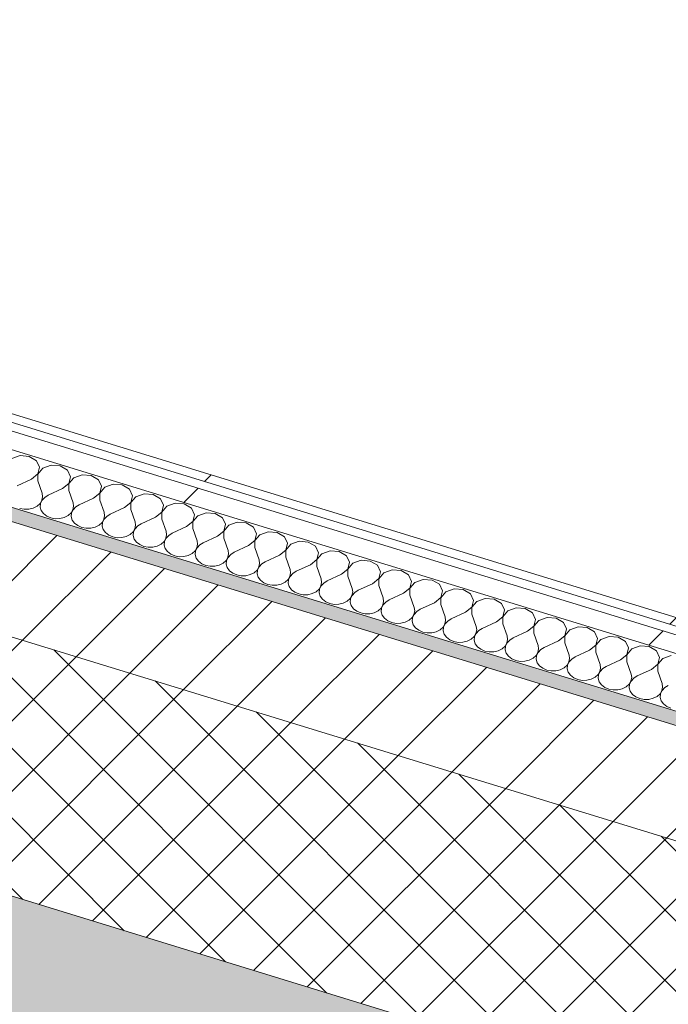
# Model space of a CAD drawing. Header units: millimetres. Extents: x -2220 to 52371, y -4077 to 6953.
# Tile 12 of 228: x 1752 to 2145, y -1393 to -798. Entities that reach past the tile are written whole.
import ezdxf

# ---------------------------------------------------------------- set-up
doc = ezdxf.new("R2010")
doc.units = ezdxf.units.MM
doc.header["$MEASUREMENT"] = 0
doc.linetypes.add('Wipeout_Contour', pattern=[1000, 0, -1000])
doc.layers.add('12_FAÇ_Façana', color=7, linetype='Continuous')
doc.layers.add('Nuevo_08_E_Envans secs', color=7, linetype='Continuous')
for name, color, linetype, lineweight, true_color in [('12_FAÇ_Façana_Pluma_Nº__102', 7, 'Continuous', 5, 0xcccccc), ('12_FAÇ_Façana_Pluma_Nº__174', 7, 'Continuous', 13, 0xe4ad2c), ('12_FAÇ_Façana_Pluma_Nº__176', 7, 'Continuous', 15, 0x93a0c6), ('Nuevo_08_E_Envans secs_Pluma_Nº__102', 7, 'Continuous', 5, 0xcccccc), ('Nuevo_08_E_Envans secs_Pluma_Nº__171', 171, 'Continuous', 13, 0xaaaaff), ('Nuevo_08_E_Envans secs_Pluma_Nº__177', 7, 'Continuous', 15, 0xf7e046)]:
    doc.layers.add(name, color=color, linetype=linetype, lineweight=lineweight, true_color=true_color)
for name, color, linetype, lineweight in [('12_FAÇ_Façana_Pluma_Nº__2', 8, 'Continuous', 5), ('12_FAÇ_Façana_Pluma_Nº__7', 7, 'Continuous', 5), ('Nuevo_08_E_Envans secs_Pluma_Nº__1', 7, 'Continuous', 5)]:
    doc.layers.add(name, color=color, linetype=linetype, lineweight=lineweight)
pattern_1 = [(45, (0, 0), (-183.848, 183.848), [195, -65]), (45, (7e-14, 183.85), (-183.848, 183.848), [195, -65])]

# ---------------------------------------------------------------- blocks, each defined once
blk = doc.blocks.new('Elem Sección_14_1')
at = {"layer": '12_FAÇ_Façana_Pluma_Nº__102', "linetype": 'Continuous', "lineweight": 0, "true_color": 0xe5e5e5}
blk.add_hatch(color=254, dxfattribs=at).paths.add_polyline_path([(778.79, -1161.36), (9655.75, -3885.6), (9715.31, -3773.22), (6546.37, -2800.71), (6538.43, -2815.7), (6095.56, -2679.79), (6103.5, -2664.8), (838.34, -1048.99)])
at = {"layer": '12_FAÇ_Façana_Pluma_Nº__174', "linetype": 'Continuous', "lineweight": 13, "true_color": 0xe4ad2c}
h = blk.add_hatch(dxfattribs=at)
h.set_pattern_fill('SATE_Aislamiento_0001', color=42, style=0, pattern_type=2)
h.set_pattern_definition([(45, (0, 0), (-21.2132, 21.2132), []), (135, (0, 0), (21.2132, 21.2132), [])])
h.paths.add_polyline_path([(6103.5, -2664.8), (6174.97, -2529.96), (6135.6, -2517.87), (949.17, -926.22), (909.8, -914.14), (838.34, -1048.99)])
at = {"layer": '12_FAÇ_Façana_Pluma_Nº__176', "linetype": 'Continuous', "lineweight": 0, "true_color": 0x495063}
blk.add_hatch(color=251, dxfattribs=at).paths.add_polyline_path([(6167.36, -2457.94), (6171.33, -2450.45), (984.9, -858.8), (980.93, -866.29)])
at = {"layer": '12_FAÇ_Façana_Pluma_Nº__2', "linetype": 'Continuous', "lineweight": 5}
h = blk.add_hatch(dxfattribs=at)
h.set_pattern_fill('Ceramic_0001', color=8, style=0, pattern_type=2)
h.set_pattern_definition([(45, (0, 0), (-21.2132, 21.2132), [])])
h.paths.add_polyline_path([(980.93, -866.29), (949.17, -926.22), (6135.6, -2517.87), (6167.36, -2457.94)])
at = {"layer": '12_FAÇ_Façana_Pluma_Nº__7', "color": 7, "linetype": 'Continuous', "lineweight": 5}
for p, q in [((980.93, -866.29), (6167.36, -2457.94)), ((838.34, -1048.99), (6103.5, -2664.8))]:
    blk.add_line(p, q, dxfattribs=at)
at = {"layer": '12_FAÇ_Façana_Pluma_Nº__7', "color": 7, "linetype": 'Continuous', "lineweight": 5, "flags": 128}
blk.add_lwpolyline([(909.8, -914.14), (949.17, -926.22), (6135.6, -2517.87), (6174.97, -2529.96)], dxfattribs=at)
blk = doc.blocks.new('*X142')
at = {"layer": 'Nuevo_08_E_Envans secs_Pluma_Nº__102', "color": 254, "linetype": 'Continuous', "lineweight": 5, "true_color": 0xcccccc}
for p, q in [((1752.72, -1061.66), (1747.74, -1063.48)), ((1758.22, -1062.11), (1752.72, -1061.66)), ((1762.58, -1064.69), (1758.22, -1062.11)), ((1764.51, -1068.62), (1762.58, -1064.69)), ((1763.43, -1072.75), (1764.51, -1068.62)), ((1766.49, -1069.23), (1763.51, -1072.77)), ((1771.47, -1067.41), (1766.49, -1069.23)), ((1776.96, -1067.86), (1771.47, -1067.41)), ((1781.32, -1070.44), (1776.96, -1067.86)), ((1783.25, -1074.38), (1781.32, -1070.44)), ((1759.66, -1075.82), (1751.02, -1079.81)), ((1759.66, -1075.82), (1763.43, -1072.75)), ((1763.51, -1072.77), (1763.41, -1076.98)), ((1763.41, -1076.98), (1766.01, -1084.41)), ((1782.18, -1078.5), (1783.25, -1074.38)), ((1785.23, -1074.99), (1782.25, -1078.52)), ((1790.21, -1073.17), (1785.23, -1074.99)), ((1795.71, -1073.61), (1790.21, -1073.17)), ((1800.07, -1076.19), (1795.71, -1073.61)), ((1802, -1080.13), (1800.07, -1076.19)), ((1778.41, -1081.58), (1769.76, -1085.56)), ((1778.41, -1081.58), (1782.18, -1078.5)), ((1782.25, -1078.52), (1782.16, -1082.73)), ((1782.16, -1082.73), (1784.76, -1090.16)), ((1800.92, -1084.25), (1802, -1080.13)), ((1803.98, -1080.74), (1801, -1084.28)), ((1808.96, -1078.92), (1803.98, -1080.74)), ((1814.45, -1079.37), (1808.96, -1078.92)), ((1818.82, -1081.94), (1814.45, -1079.37)), ((1820.75, -1085.88), (1818.82, -1081.94)), ((1764.75, -1090.54), (1765.92, -1088.61)), ((1765.99, -1088.64), (1765.08, -1090.64)), ((1765.92, -1088.61), (1766.35, -1086.52)), ((1767.6, -1086.9), (1765.99, -1088.64)), ((1766.35, -1086.52), (1766.01, -1084.41)), ((1769.76, -1085.56), (1767.6, -1086.9)), ((1797.15, -1087.33), (1788.51, -1091.31)), ((1797.15, -1087.33), (1800.92, -1084.25)), ((1801, -1084.28), (1800.9, -1088.48)), ((1800.9, -1088.48), (1803.5, -1095.91)), ((1819.67, -1090.01), (1820.75, -1085.88)), ((1822.72, -1086.49), (1819.74, -1090.03)), ((1827.71, -1084.67), (1822.72, -1086.49)), ((1833.2, -1085.12), (1827.71, -1084.67)), ((1837.56, -1087.7), (1833.2, -1085.12)), ((1839.49, -1091.64), (1837.56, -1087.7)), ((1752.46, -1093.52), (1755.17, -1094.04)), ((1755.17, -1094.04), (1757.96, -1093.97)), ((1757.96, -1093.97), (1760.61, -1093.33)), ((1760.61, -1093.33), (1762.94, -1092.15)), ((1762.94, -1092.15), (1764.75, -1090.54)), ((1765.08, -1090.64), (1764.92, -1092.76)), ((1764.92, -1092.76), (1765.52, -1094.83)), ((1765.52, -1094.83), (1766.85, -1096.7)), ((1783.5, -1096.29), (1784.66, -1094.37)), ((1784.74, -1094.39), (1783.82, -1096.39)), ((1784.66, -1094.37), (1785.1, -1092.27)), ((1786.34, -1092.65), (1784.74, -1094.39)), ((1785.1, -1092.27), (1784.76, -1090.16)), ((1788.51, -1091.31), (1786.34, -1092.65)), ((1815.9, -1093.08), (1807.25, -1097.07)), ((1815.9, -1093.08), (1819.67, -1090.01)), ((1819.74, -1090.03), (1819.65, -1094.23)), ((1819.65, -1094.23), (1822.25, -1101.67)), ((1838.41, -1095.76), (1839.49, -1091.64)), ((1841.47, -1092.24), (1838.49, -1095.78)), ((1846.45, -1090.43), (1841.47, -1092.24)), ((1851.94, -1090.87), (1846.45, -1090.43)), ((1856.31, -1093.45), (1851.94, -1090.87)), ((1858.24, -1097.39), (1856.31, -1093.45)), ((1766.85, -1096.7), (1768.79, -1098.22)), ((1768.79, -1098.22), (1771.21, -1099.28)), ((1771.21, -1099.28), (1773.91, -1099.79)), ((1773.91, -1099.79), (1776.7, -1099.72)), ((1776.7, -1099.72), (1779.36, -1099.08)), ((1779.36, -1099.08), (1781.68, -1097.91)), ((1781.68, -1097.91), (1783.5, -1096.29)), ((1783.82, -1096.39), (1783.66, -1098.51)), ((1783.66, -1098.51), (1784.27, -1100.58)), ((1784.27, -1100.58), (1785.59, -1102.45)), ((1802.24, -1102.05), (1803.41, -1100.12)), ((1803.49, -1100.14), (1802.57, -1102.15)), ((1803.41, -1100.12), (1803.84, -1098.02)), ((1805.09, -1098.4), (1803.49, -1100.14)), ((1803.84, -1098.02), (1803.5, -1095.91)), ((1807.25, -1097.07), (1805.09, -1098.4)), ((1834.65, -1098.84), (1826, -1102.82)), ((1834.65, -1098.84), (1838.41, -1095.76)), ((1838.49, -1095.78), (1838.4, -1099.99)), ((1838.4, -1099.99), (1840.99, -1107.42)), ((1853.39, -1104.59), (1857.16, -1101.51)), ((1857.16, -1101.51), (1858.24, -1097.39)), ((1860.22, -1098), (1857.23, -1101.54)), ((1865.2, -1096.18), (1860.22, -1098)), ((1870.69, -1096.62), (1865.2, -1096.18)), ((1875.05, -1099.2), (1870.69, -1096.62)), ((1876.98, -1103.14), (1875.05, -1099.2)), ((1785.59, -1102.45), (1787.54, -1103.97)), ((1787.54, -1103.97), (1789.95, -1105.03)), ((1789.95, -1105.03), (1792.66, -1105.54)), ((1792.66, -1105.54), (1795.45, -1105.48)), ((1795.45, -1105.48), (1798.1, -1104.83)), ((1798.1, -1104.83), (1800.43, -1103.66)), ((1800.43, -1103.66), (1802.24, -1102.05)), ((1802.57, -1102.15), (1802.41, -1104.27)), ((1802.41, -1104.27), (1803.01, -1106.34)), ((1803.01, -1106.34), (1804.34, -1108.2)), ((1820.99, -1107.8), (1822.16, -1105.87)), ((1822.23, -1105.89), (1821.31, -1107.9)), ((1822.16, -1105.87), (1822.59, -1103.77)), ((1823.83, -1104.16), (1822.23, -1105.89)), ((1822.59, -1103.77), (1822.25, -1101.67)), ((1826, -1102.82), (1823.83, -1104.16)), ((1841.33, -1109.53), (1840.99, -1107.42)), ((1853.39, -1104.59), (1844.74, -1108.57)), ((1857.23, -1101.54), (1857.14, -1105.74)), ((1857.14, -1105.74), (1859.74, -1113.17)), ((1872.14, -1110.34), (1875.9, -1107.27)), ((1875.98, -1107.29), (1875.89, -1111.49)), ((1875.9, -1107.27), (1876.98, -1103.14)), ((1878.96, -1103.75), (1875.98, -1107.29)), ((1883.94, -1101.93), (1878.96, -1103.75)), ((1889.43, -1102.38), (1883.94, -1101.93)), ((1893.8, -1104.96), (1889.43, -1102.38)), ((1895.73, -1108.89), (1893.8, -1104.96)), ((1804.34, -1108.2), (1806.28, -1109.72)), ((1806.28, -1109.72), (1808.7, -1110.78)), ((1808.7, -1110.78), (1811.41, -1111.3)), ((1811.41, -1111.3), (1814.19, -1111.23)), ((1814.19, -1111.23), (1816.85, -1110.58)), ((1816.85, -1110.58), (1819.17, -1109.41)), ((1819.17, -1109.41), (1820.99, -1107.8)), ((1821.31, -1107.9), (1821.15, -1110.02)), ((1821.15, -1110.02), (1821.76, -1112.09)), ((1821.76, -1112.09), (1823.08, -1113.96)), ((1839.73, -1113.55), (1840.9, -1111.62)), ((1840.98, -1111.65), (1840.06, -1113.65)), ((1840.9, -1111.62), (1841.33, -1109.53)), ((1842.58, -1109.91), (1840.98, -1111.65)), ((1844.74, -1108.57), (1842.58, -1109.91)), ((1860.08, -1115.28), (1859.74, -1113.17)), ((1872.14, -1110.34), (1863.49, -1114.32)), ((1875.89, -1111.49), (1878.48, -1118.93)), ((1890.88, -1116.09), (1894.65, -1113.02)), ((1894.72, -1113.04), (1894.63, -1117.24)), ((1894.65, -1113.02), (1895.73, -1108.89)), ((1897.71, -1109.5), (1894.72, -1113.04)), ((1902.69, -1107.68), (1897.71, -1109.5)), ((1908.18, -1108.13), (1902.69, -1107.68)), ((1912.54, -1110.71), (1908.18, -1108.13)), ((1914.47, -1114.65), (1912.54, -1110.71)), ((1823.08, -1113.96), (1825.03, -1115.48)), ((1825.03, -1115.48), (1827.45, -1116.53)), ((1827.45, -1116.53), (1830.15, -1117.05)), ((1830.15, -1117.05), (1832.94, -1116.98)), ((1832.94, -1116.98), (1835.59, -1116.34)), ((1835.59, -1116.34), (1837.92, -1115.16)), ((1837.92, -1115.16), (1839.73, -1113.55)), ((1840.06, -1113.65), (1839.9, -1115.77)), ((1839.9, -1115.77), (1840.5, -1117.84)), ((1840.5, -1117.84), (1841.83, -1119.71)), ((1856.66, -1120.92), (1858.48, -1119.3)), ((1858.48, -1119.3), (1859.65, -1117.38)), ((1859.72, -1117.4), (1858.81, -1119.4)), ((1859.65, -1117.38), (1860.08, -1115.28)), ((1861.32, -1115.66), (1859.72, -1117.4)), ((1863.49, -1114.32), (1861.32, -1115.66)), ((1878.82, -1121.03), (1878.48, -1118.93)), ((1890.88, -1116.09), (1882.23, -1120.08)), ((1894.63, -1117.24), (1897.23, -1124.68)), ((1909.63, -1121.85), (1913.39, -1118.77)), ((1913.47, -1118.79), (1913.38, -1123)), ((1913.39, -1118.77), (1914.47, -1114.65)), ((1916.45, -1115.25), (1913.47, -1118.79)), ((1921.43, -1113.44), (1916.45, -1115.25)), ((1926.93, -1113.88), (1921.43, -1113.44)), ((1931.29, -1116.46), (1926.93, -1113.88)), ((1933.22, -1120.4), (1931.29, -1116.46)), ((1940.18, -1119.19), (1935.2, -1121.01)), ((1945.67, -1119.64), (1940.18, -1119.19)), ((1841.83, -1119.71), (1843.77, -1121.23)), ((1843.77, -1121.23), (1846.19, -1122.29)), ((1846.19, -1122.29), (1848.9, -1122.8)), ((1848.9, -1122.8), (1851.68, -1122.73)), ((1851.68, -1122.73), (1854.34, -1122.09)), ((1854.34, -1122.09), (1856.66, -1120.92)), ((1858.81, -1119.4), (1858.64, -1121.52)), ((1858.64, -1121.52), (1859.25, -1123.6)), ((1859.25, -1123.6), (1860.57, -1125.46)), ((1875.41, -1126.67), (1877.23, -1125.06)), ((1877.23, -1125.06), (1878.39, -1123.13)), ((1877.55, -1125.16), (1877.39, -1127.28)), ((1878.47, -1123.15), (1877.55, -1125.16)), ((1878.39, -1123.13), (1878.82, -1121.03)), ((1880.07, -1121.42), (1878.47, -1123.15)), ((1882.23, -1120.08), (1880.07, -1121.42)), ((1897.57, -1126.79), (1897.23, -1124.68)), ((1909.63, -1121.85), (1900.98, -1125.83)), ((1913.38, -1123), (1915.98, -1130.43)), ((1928.37, -1127.6), (1932.14, -1124.52)), ((1932.22, -1124.55), (1932.12, -1128.75)), ((1932.14, -1124.52), (1933.22, -1120.4)), ((1935.2, -1121.01), (1932.22, -1124.55)), ((1950.03, -1122.21), (1945.67, -1119.64)), ((1951.96, -1126.15), (1950.03, -1122.21)), ((1958.92, -1124.94), (1953.94, -1126.76)), ((1964.42, -1125.39), (1958.92, -1124.94)), ((1860.57, -1125.46), (1862.52, -1126.98)), ((1862.52, -1126.98), (1864.94, -1128.04)), ((1864.94, -1128.04), (1867.64, -1128.55)), ((1867.64, -1128.55), (1870.43, -1128.49)), ((1870.43, -1128.49), (1873.09, -1127.84)), ((1873.09, -1127.84), (1875.41, -1126.67)), ((1877.39, -1127.28), (1877.99, -1129.35)), ((1877.99, -1129.35), (1879.32, -1131.22)), ((1879.32, -1131.22), (1881.26, -1132.74)), ((1894.16, -1132.42), (1895.97, -1130.81)), ((1895.97, -1130.81), (1897.14, -1128.88)), ((1896.3, -1130.91), (1896.13, -1133.03)), ((1897.21, -1128.91), (1896.3, -1130.91)), ((1897.14, -1128.88), (1897.57, -1126.79)), ((1898.82, -1127.17), (1897.21, -1128.91)), ((1900.98, -1125.83), (1898.82, -1127.17)), ((1916.31, -1132.54), (1915.98, -1130.43)), ((1928.37, -1127.6), (1919.73, -1131.58)), ((1932.12, -1128.75), (1934.72, -1136.18)), ((1947.12, -1133.35), (1950.89, -1130.28)), ((1950.96, -1130.3), (1950.87, -1134.5)), ((1950.89, -1130.28), (1951.96, -1126.15)), ((1953.94, -1126.76), (1950.96, -1130.3)), ((1968.78, -1127.97), (1964.42, -1125.39)), ((1970.71, -1131.91), (1968.78, -1127.97)), ((1977.67, -1130.69), (1972.69, -1132.51)), ((1983.16, -1131.14), (1977.67, -1130.69)), ((1987.53, -1133.72), (1983.16, -1131.14)), ((1881.26, -1132.74), (1883.68, -1133.79)), ((1883.68, -1133.79), (1886.39, -1134.31)), ((1886.39, -1134.31), (1889.17, -1134.24)), ((1889.17, -1134.24), (1891.83, -1133.59)), ((1891.83, -1133.59), (1894.16, -1132.42)), ((1896.13, -1133.03), (1896.74, -1135.1)), ((1896.74, -1135.1), (1898.07, -1136.97)), ((1898.07, -1136.97), (1900.01, -1138.49)), ((1912.9, -1138.17), (1914.72, -1136.56)), ((1914.72, -1136.56), (1915.88, -1134.64)), ((1915.04, -1136.66), (1914.88, -1138.78)), ((1915.96, -1134.66), (1915.04, -1136.66)), ((1915.88, -1134.64), (1916.31, -1132.54)), ((1917.56, -1132.92), (1915.96, -1134.66)), ((1919.73, -1131.58), (1917.56, -1132.92)), ((1935.06, -1138.29), (1934.72, -1136.18)), ((1947.12, -1133.35), (1938.47, -1137.33)), ((1950.87, -1134.5), (1953.47, -1141.94)), ((1965.86, -1139.11), (1969.63, -1136.03)), ((1969.71, -1136.05), (1969.61, -1140.26)), ((1969.63, -1136.03), (1970.71, -1131.91)), ((1972.69, -1132.51), (1969.71, -1136.05)), ((1989.46, -1137.66), (1987.53, -1133.72)), ((1996.42, -1136.45), (1991.43, -1138.27)), ((2001.91, -1136.89), (1996.42, -1136.45)), ((2006.27, -1139.47), (2001.91, -1136.89)), ((1900.01, -1138.49), (1902.43, -1139.55)), ((1902.43, -1139.55), (1905.13, -1140.06)), ((1905.13, -1140.06), (1907.92, -1139.99)), ((1907.92, -1139.99), (1910.58, -1139.35)), ((1910.58, -1139.35), (1912.9, -1138.17)), ((1914.88, -1138.78), (1915.49, -1140.85)), ((1915.49, -1140.85), (1916.81, -1142.72)), ((1916.81, -1142.72), (1918.76, -1144.24)), ((1931.65, -1143.93), (1933.46, -1142.32)), ((1933.46, -1142.32), (1934.63, -1140.39)), ((1933.79, -1142.42), (1933.63, -1144.53)), ((1934.7, -1140.41), (1933.79, -1142.42)), ((1934.63, -1140.39), (1935.06, -1138.29)), ((1936.31, -1138.67), (1934.7, -1140.41)), ((1938.47, -1137.33), (1936.31, -1138.67)), ((1953.81, -1144.04), (1953.47, -1141.94)), ((1957.22, -1143.09), (1955.05, -1144.43)), ((1965.86, -1139.11), (1957.22, -1143.09)), ((1969.61, -1140.26), (1972.21, -1147.69)), ((1984.61, -1144.86), (1988.38, -1141.78)), ((1988.45, -1141.81), (1988.36, -1146.01)), ((1988.38, -1141.78), (1989.46, -1137.66)), ((1991.43, -1138.27), (1988.45, -1141.81)), ((2008.2, -1143.41), (2006.27, -1139.47)), ((2015.16, -1142.2), (2010.18, -1144.02)), ((2020.65, -1142.65), (2015.16, -1142.2)), ((2025.02, -1145.22), (2020.65, -1142.65)), ((1918.76, -1144.24), (1921.17, -1145.3)), ((1921.17, -1145.3), (1923.88, -1145.81)), ((1923.88, -1145.81), (1926.67, -1145.75)), ((1926.67, -1145.75), (1929.32, -1145.1)), ((1929.32, -1145.1), (1931.65, -1143.93)), ((1933.63, -1144.53), (1934.23, -1146.61)), ((1934.23, -1146.61), (1935.56, -1148.47)), ((1935.56, -1148.47), (1937.5, -1149.99)), ((1950.39, -1149.68), (1952.21, -1148.07)), ((1952.21, -1148.07), (1953.37, -1146.14)), ((1952.53, -1148.17), (1952.37, -1150.29)), ((1953.45, -1146.16), (1952.53, -1148.17)), ((1953.37, -1146.14), (1953.81, -1144.04)), ((1955.05, -1144.43), (1953.45, -1146.16)), ((1972.55, -1149.8), (1972.21, -1147.69)), ((1975.96, -1148.84), (1973.8, -1150.18)), ((1984.61, -1144.86), (1975.96, -1148.84)), ((1988.36, -1146.01), (1990.96, -1153.44)), ((2003.36, -1150.61), (2007.12, -1147.53)), ((2007.2, -1147.56), (2007.11, -1151.76)), ((2007.12, -1147.53), (2008.2, -1143.41)), ((2010.18, -1144.02), (2007.2, -1147.56)), ((2026.95, -1149.16), (2025.02, -1145.22)), ((2033.91, -1147.95), (2028.93, -1149.77)), ((2039.4, -1148.4), (2033.91, -1147.95)), ((2043.76, -1150.98), (2039.4, -1148.4)), ((1937.5, -1149.99), (1939.92, -1151.05)), ((1939.92, -1151.05), (1942.62, -1151.57)), ((1942.62, -1151.57), (1945.41, -1151.5)), ((1945.41, -1151.5), (1948.07, -1150.85)), ((1948.07, -1150.85), (1950.39, -1149.68)), ((1952.37, -1150.29), (1952.98, -1152.36)), ((1952.98, -1152.36), (1954.3, -1154.23)), ((1954.3, -1154.23), (1956.25, -1155.75)), ((1969.14, -1155.43), (1970.95, -1153.82)), ((1970.95, -1153.82), (1972.12, -1151.89)), ((1971.28, -1153.92), (1971.12, -1156.04)), ((1972.2, -1151.92), (1971.28, -1153.92)), ((1972.12, -1151.89), (1972.55, -1149.8)), ((1973.8, -1150.18), (1972.2, -1151.92)), ((1991.3, -1155.55), (1990.96, -1153.44)), ((1994.71, -1154.59), (1992.54, -1155.93)), ((2003.36, -1150.61), (1994.71, -1154.59)), ((2007.11, -1151.76), (2009.7, -1159.2)), ((2022.1, -1156.36), (2025.87, -1153.29)), ((2025.94, -1153.31), (2025.85, -1157.51)), ((2025.87, -1153.29), (2026.95, -1149.16)), ((2028.93, -1149.77), (2025.94, -1153.31)), ((2045.69, -1154.92), (2043.76, -1150.98)), ((2044.61, -1159.04), (2045.69, -1154.92)), ((2052.65, -1153.71), (2047.67, -1155.52)), ((2058.14, -1154.15), (2052.65, -1153.71)), ((2062.51, -1156.73), (2058.14, -1154.15)), ((1956.25, -1155.75), (1958.66, -1156.8)), ((1958.66, -1156.8), (1961.37, -1157.32)), ((1961.37, -1157.32), (1964.16, -1157.25)), ((1964.16, -1157.25), (1966.81, -1156.61)), ((1966.81, -1156.61), (1969.14, -1155.43)), ((1971.12, -1156.04), (1971.72, -1158.11)), ((1971.72, -1158.11), (1973.05, -1159.98)), ((1973.05, -1159.98), (1974.99, -1161.5)), ((1987.88, -1161.19), (1989.7, -1159.57)), ((1989.7, -1159.57), (1990.87, -1157.65)), ((1990.02, -1159.67), (1989.86, -1161.79)), ((1990.94, -1157.67), (1990.02, -1159.67)), ((1990.87, -1157.65), (1991.3, -1155.55)), ((1992.54, -1155.93), (1990.94, -1157.67)), ((2010.04, -1161.3), (2009.7, -1159.2)), ((2013.45, -1160.35), (2011.29, -1161.68)), ((2022.1, -1156.36), (2013.45, -1160.35)), ((2025.85, -1157.51), (2028.45, -1164.95)), ((2040.85, -1162.12), (2044.61, -1159.04)), ((2044.69, -1159.06), (2044.6, -1163.27)), ((2047.67, -1155.52), (2044.69, -1159.06)), ((2064.44, -1160.67), (2062.51, -1156.73)), ((2063.36, -1164.79), (2064.44, -1160.67)), ((2071.4, -1159.46), (2066.42, -1161.28)), ((2076.89, -1159.91), (2071.4, -1159.46)), ((2081.25, -1162.48), (2076.89, -1159.91)), ((1974.99, -1161.5), (1977.41, -1162.56)), ((1977.41, -1162.56), (1980.12, -1163.07)), ((1980.12, -1163.07), (1982.9, -1163)), ((1982.9, -1163), (1985.56, -1162.36)), ((1985.56, -1162.36), (1987.88, -1161.19)), ((1989.86, -1161.79), (1990.47, -1163.87)), ((1990.47, -1163.87), (1991.79, -1165.73)), ((1991.79, -1165.73), (1993.74, -1167.25)), ((2004.3, -1168.11), (2006.63, -1166.94)), ((2006.63, -1166.94), (2008.44, -1165.33)), ((2008.44, -1165.33), (2009.61, -1163.4)), ((2008.77, -1165.43), (2008.61, -1167.55)), ((2009.69, -1163.42), (2008.77, -1165.43)), ((2009.61, -1163.4), (2010.04, -1161.3)), ((2011.29, -1161.68), (2009.69, -1163.42)), ((2028.79, -1167.05), (2028.45, -1164.95)), ((2032.2, -1166.1), (2030.03, -1167.44)), ((2040.85, -1162.12), (2032.2, -1166.1)), ((2044.6, -1163.27), (2047.2, -1170.7)), ((2059.59, -1167.87), (2063.36, -1164.79)), ((2063.43, -1164.82), (2063.34, -1169.02)), ((2066.42, -1161.28), (2063.43, -1164.82)), ((2083.18, -1166.42), (2081.25, -1162.48)), ((2082.1, -1170.55), (2083.18, -1166.42)), ((2090.14, -1165.21), (2085.16, -1167.03)), ((2095.64, -1165.66), (2090.14, -1165.21)), ((2100, -1168.24), (2095.64, -1165.66)), ((1993.74, -1167.25), (1996.16, -1168.31)), ((1996.16, -1168.31), (1998.86, -1168.82)), ((1998.86, -1168.82), (2001.65, -1168.76)), ((2001.65, -1168.76), (2004.3, -1168.11)), ((2008.61, -1167.55), (2009.21, -1169.62)), ((2009.21, -1169.62), (2010.54, -1171.48)), ((2010.54, -1171.48), (2012.48, -1173.01)), ((2023.05, -1173.86), (2025.37, -1172.69)), ((2025.37, -1172.69), (2027.19, -1171.08)), ((2027.19, -1171.08), (2028.36, -1169.15)), ((2027.52, -1171.18), (2027.35, -1173.3)), ((2028.43, -1169.18), (2027.52, -1171.18)), ((2028.36, -1169.15), (2028.79, -1167.05)), ((2030.03, -1167.44), (2028.43, -1169.18)), ((2047.1, -1174.9), (2047.53, -1172.81)), ((2047.53, -1172.81), (2047.2, -1170.7)), ((2050.94, -1171.85), (2048.78, -1173.19)), ((2059.59, -1167.87), (2050.94, -1171.85)), ((2063.34, -1169.02), (2065.94, -1176.45)), ((2078.34, -1173.62), (2082.1, -1170.55)), ((2082.18, -1170.57), (2082.09, -1174.77)), ((2085.16, -1167.03), (2082.18, -1170.57)), ((2101.93, -1172.17), (2100, -1168.24)), ((2100.85, -1176.3), (2101.93, -1172.17)), ((2103.91, -1172.78), (2100.93, -1176.32)), ((2108.89, -1170.96), (2103.91, -1172.78)), ((2114.38, -1171.41), (2108.89, -1170.96)), ((2118.74, -1173.99), (2114.38, -1171.41)), ((2012.48, -1173.01), (2014.9, -1174.06)), ((2014.9, -1174.06), (2017.61, -1174.58)), ((2017.61, -1174.58), (2020.39, -1174.51)), ((2020.39, -1174.51), (2023.05, -1173.86)), ((2027.35, -1173.3), (2027.96, -1175.37)), ((2027.96, -1175.37), (2029.28, -1177.24)), ((2029.28, -1177.24), (2031.23, -1178.76)), ((2031.23, -1178.76), (2033.65, -1179.82)), ((2041.8, -1179.62), (2044.12, -1178.44)), ((2044.12, -1178.44), (2045.94, -1176.83)), ((2045.94, -1176.83), (2047.1, -1174.9)), ((2046.26, -1176.93), (2046.1, -1179.05)), ((2047.18, -1174.93), (2046.26, -1176.93)), ((2048.78, -1173.19), (2047.18, -1174.93)), ((2065.85, -1180.66), (2066.28, -1178.56)), ((2066.28, -1178.56), (2065.94, -1176.45)), ((2069.69, -1177.6), (2067.53, -1178.94)), ((2078.34, -1173.62), (2069.69, -1177.6)), ((2082.09, -1174.77), (2084.69, -1182.21)), ((2097.08, -1179.38), (2100.85, -1176.3)), ((2100.93, -1176.32), (2100.83, -1180.53)), ((2120.67, -1177.93), (2118.74, -1173.99)), ((2119.6, -1182.05), (2120.67, -1177.93)), ((2122.65, -1178.54), (2119.67, -1182.07)), ((2127.63, -1176.72), (2122.65, -1178.54)), ((2133.13, -1177.16), (2127.63, -1176.72)), ((2137.49, -1179.74), (2133.13, -1177.16)), ((2033.65, -1179.82), (2036.35, -1180.33)), ((2036.35, -1180.33), (2039.14, -1180.26)), ((2039.14, -1180.26), (2041.8, -1179.62)), ((2046.1, -1179.05), (2046.7, -1181.12)), ((2046.7, -1181.12), (2048.03, -1182.99)), ((2048.03, -1182.99), (2049.98, -1184.51)), ((2049.98, -1184.51), (2052.39, -1185.57)), ((2060.54, -1185.37), (2062.87, -1184.2)), ((2062.87, -1184.2), (2064.68, -1182.59)), ((2064.68, -1182.59), (2065.85, -1180.66)), ((2065.01, -1182.69), (2064.84, -1184.8)), ((2064.84, -1184.8), (2065.45, -1186.88)), ((2065.92, -1180.68), (2065.01, -1182.69)), ((2067.53, -1178.94), (2065.92, -1180.68)), ((2084.59, -1186.41), (2085.02, -1184.31)), ((2086.27, -1184.7), (2084.67, -1186.43)), ((2085.02, -1184.31), (2084.69, -1182.21)), ((2088.44, -1183.36), (2086.27, -1184.7)), ((2097.08, -1179.38), (2088.44, -1183.36)), ((2100.83, -1180.53), (2103.43, -1187.96)), ((2115.83, -1185.13), (2119.6, -1182.05)), ((2119.67, -1182.07), (2119.58, -1186.28)), ((2139.42, -1183.68), (2137.49, -1179.74)), ((2138.34, -1187.8), (2139.42, -1183.68)), ((2141.4, -1184.29), (2138.42, -1187.83)), ((2146.38, -1182.47), (2141.4, -1184.29)), ((2052.39, -1185.57), (2055.1, -1186.08)), ((2055.1, -1186.08), (2057.88, -1186.01)), ((2057.88, -1186.01), (2060.54, -1185.37)), ((2065.45, -1186.88), (2066.78, -1188.74)), ((2066.78, -1188.74), (2068.72, -1190.26)), ((2068.72, -1190.26), (2071.14, -1191.32)), ((2079.29, -1191.12), (2081.61, -1189.95)), ((2081.61, -1189.95), (2083.43, -1188.34)), ((2083.43, -1188.34), (2084.59, -1186.41)), ((2083.75, -1188.44), (2083.59, -1190.56)), ((2083.59, -1190.56), (2084.2, -1192.63)), ((2084.67, -1186.43), (2083.75, -1188.44)), ((2103.34, -1192.16), (2103.77, -1190.07)), ((2105.02, -1190.45), (2103.41, -1192.19)), ((2103.77, -1190.07), (2103.43, -1187.96)), ((2107.18, -1189.11), (2105.02, -1190.45)), ((2115.83, -1185.13), (2107.18, -1189.11)), ((2119.58, -1186.28), (2122.18, -1193.71)), ((2134.58, -1190.88), (2138.34, -1187.8)), ((2138.42, -1187.83), (2138.32, -1192.03)), ((2071.14, -1191.32), (2073.84, -1191.84)), ((2073.84, -1191.84), (2076.63, -1191.77)), ((2076.63, -1191.77), (2079.29, -1191.12)), ((2084.2, -1192.63), (2085.52, -1194.5)), ((2085.52, -1194.5), (2087.47, -1196.02)), ((2087.47, -1196.02), (2089.88, -1197.07)), ((2098.03, -1196.88), (2100.36, -1195.7)), ((2100.36, -1195.7), (2102.17, -1194.09)), ((2102.17, -1194.09), (2103.34, -1192.16)), ((2102.5, -1194.19), (2102.34, -1196.31)), ((2102.34, -1196.31), (2102.94, -1198.38)), ((2103.41, -1192.19), (2102.5, -1194.19)), ((2122.08, -1197.92), (2122.52, -1195.82)), ((2123.76, -1196.2), (2122.16, -1197.94)), ((2122.52, -1195.82), (2122.18, -1193.71)), ((2125.93, -1194.86), (2123.76, -1196.2)), ((2134.58, -1190.88), (2125.93, -1194.86)), ((2138.32, -1192.03), (2140.92, -1199.46)), ((2089.88, -1197.07), (2092.59, -1197.59)), ((2092.59, -1197.59), (2095.38, -1197.52)), ((2095.38, -1197.52), (2098.03, -1196.88)), ((2102.94, -1198.38), (2104.27, -1200.25)), ((2104.27, -1200.25), (2106.21, -1201.77)), ((2106.21, -1201.77), (2108.63, -1202.83)), ((2114.12, -1203.27), (2116.78, -1202.63)), ((2116.78, -1202.63), (2119.1, -1201.46)), ((2119.1, -1201.46), (2120.92, -1199.84)), ((2120.92, -1199.84), (2122.08, -1197.92)), ((2121.24, -1199.94), (2121.08, -1202.06)), ((2121.08, -1202.06), (2121.69, -1204.13)), ((2122.16, -1197.94), (2121.24, -1199.94)), ((2140.83, -1203.67), (2141.26, -1201.57)), ((2142.51, -1201.95), (2140.91, -1203.69)), ((2141.26, -1201.57), (2140.92, -1199.46)), ((2144.67, -1200.62), (2142.51, -1201.95)), ((2108.63, -1202.83), (2111.33, -1203.34)), ((2111.33, -1203.34), (2114.12, -1203.27)), ((2121.69, -1204.13), (2123.01, -1206)), ((2123.01, -1206), (2124.96, -1207.52)), ((2124.96, -1207.52), (2127.37, -1208.58)), ((2127.37, -1208.58), (2130.08, -1209.09)), ((2132.87, -1209.03), (2135.52, -1208.38)), ((2135.52, -1208.38), (2137.85, -1207.21)), ((2137.85, -1207.21), (2139.66, -1205.6)), ((2139.66, -1205.6), (2140.83, -1203.67)), ((2139.99, -1205.7), (2139.83, -1207.82)), ((2139.83, -1207.82), (2140.43, -1209.89)), ((2140.91, -1203.69), (2139.99, -1205.7)), ((2130.08, -1209.09), (2132.87, -1209.03)), ((2140.43, -1209.89), (2141.76, -1211.75)), ((2141.76, -1211.75), (2143.7, -1213.27)), ((2143.7, -1213.27), (2146.12, -1214.33))]:
    blk.add_line(p, q, dxfattribs=at)
blk = doc.blocks.new('Elem Sección_111_1')
at = {"layer": 'Nuevo_08_E_Envans secs', "lineweight": 0}
blk.add_blockref('*X142', (0, 0), dxfattribs=at)
at = {"color": 254, "linetype": 'Wipeout_Contour', "lineweight": 0, "ltscale": 15755.887503}
blk.add_wipeout([(968.96, -802.52), (6170.16, -2398.7), (6172.54, -2394.21), (971.34, -798.02)], dxfattribs=at).dxf.layer = 'Nuevo_08_E_Envans secs'
at = {"layer": 'Nuevo_08_E_Envans secs_Pluma_Nº__171', "linetype": 'Continuous', "lineweight": 13, "true_color": 0xaaaaff}
h = blk.add_hatch(dxfattribs=at)
h.set_pattern_fill('Panellat_HPL_0001', color=161, style=0, pattern_type=2)
h.set_pattern_definition(pattern_1)
h.paths.add_polyline_path([(968.96, -802.52), (6170.16, -2398.7), (6172.54, -2394.21), (971.34, -798.02)])
at = {"color": 254, "linetype": 'Wipeout_Contour', "lineweight": 0, "ltscale": 15758.288048}
blk.add_wipeout([(6162.61, -2412.93), (6167.77, -2403.19), (966.58, -807.01), (961.42, -816.75)], dxfattribs=at).dxf.layer = 'Nuevo_08_E_Envans secs'
at = {"layer": 'Nuevo_08_E_Envans secs_Pluma_Nº__177', "linetype": 'Continuous', "lineweight": 15, "true_color": 0xf7e046}
h = blk.add_hatch(dxfattribs=at)
h.set_pattern_fill('Panellat_HPL_0001', color=53, style=0, pattern_type=2)
h.set_pattern_definition(pattern_1)
h.paths.add_polyline_path([(6162.61, -2412.93), (6167.77, -2403.19), (966.58, -807.01), (961.42, -816.75)])
at = {"layer": 'Nuevo_08_E_Envans secs_Pluma_Nº__1', "color": 7, "linetype": 'Continuous', "lineweight": 5}
for p, q in [((968.96, -802.52), (6170.16, -2398.7)), ((966.58, -807.01), (6167.77, -2403.19)), ((961.42, -816.75), (6162.61, -2412.93)), ((1035.31, -817.65), (6172.54, -2394.21)), ((984.9, -858.8), (6146.73, -2442.9))]:
    blk.add_line(p, q, dxfattribs=at)

msp = doc.modelspace()

# ---------------------------------------------------------------- block references
at = {"layer": '12_FAÇ_Façana', "lineweight": 0}
msp.add_blockref('Elem Sección_14_1', (0, 0), dxfattribs=at)

# ---------------------------------------------------------------- next in the draw order: block references
at = {"layer": 'Nuevo_08_E_Envans secs', "lineweight": 0}
msp.add_blockref('Elem Sección_111_1', (0, 0), dxfattribs=at)

doc.saveas('drawing.dxf')
